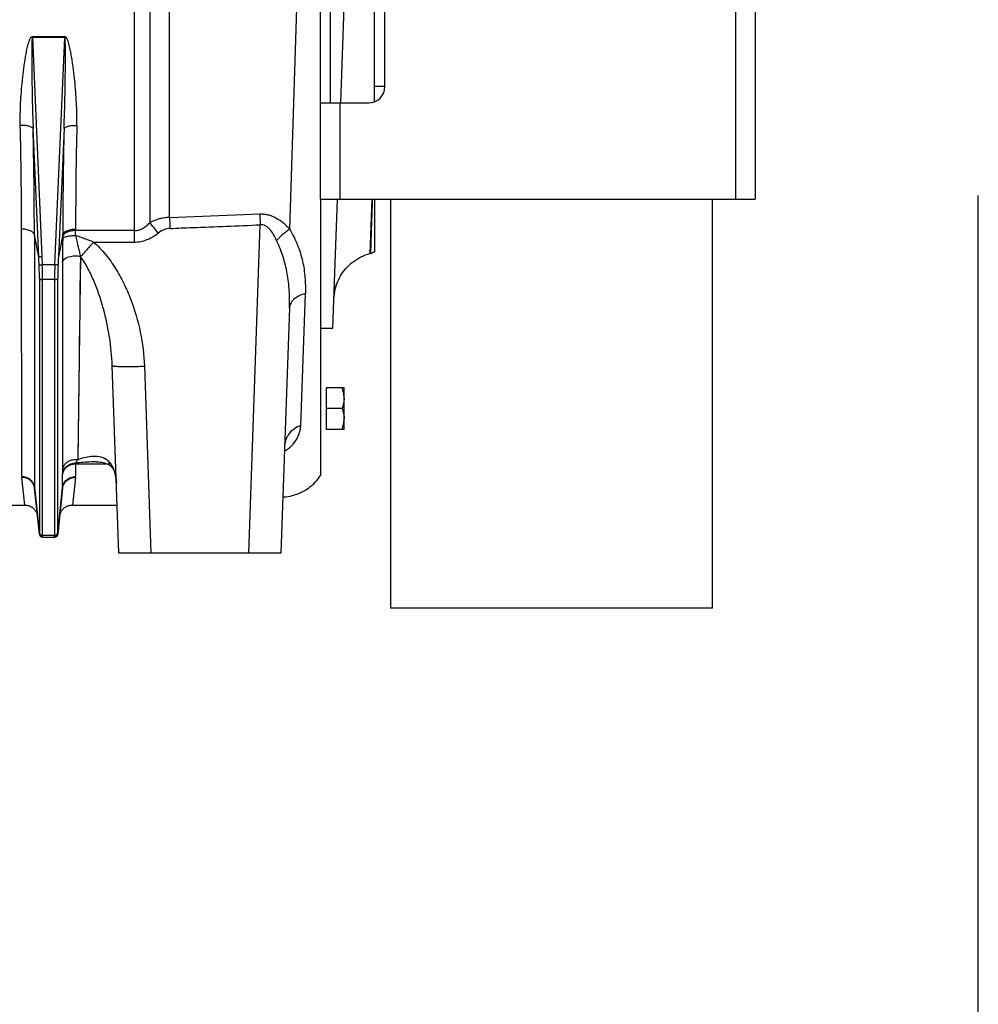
# Model space of a CAD drawing. Extents: x -1529 to 1181, y 8 to 1701.
# Tile 73 of 74: x 883 to 1181, y 582 to 888. Entities that reach past the tile are written whole.
import ezdxf

# ---------------------------------------------------------------- set-up
doc = ezdxf.new("R2010")
doc.units = 0
doc.header["$LTSCALE"] = 65.395
doc.layers.get('0').update_dxf_attribs({"linetype": 'CONTINUOUS'})

msp = doc.modelspace()

# ---------------------------------------------------------------- linework, layer by layer
at = {"color": 9, "linetype": 'CONTINUOUS'}
for p, q in [((929.75, 826.15), (929.75, 991.75)), ((1105.69, 831.79), (1105.69, 981.79)), ((918.79, 946.23), (918.79, 818.5)), ((923.63, 941.08), (923.63, 824.52)), ((967.11, 822.51), (969.6, 900.95)), ((887.15, 882.03), (890.13, 813.94)), ((894.24, 813.94), (897.23, 882.03)), ((982.69, 861.79), (982.69, 831.79)), ((889.14, 813.96), (887.39, 853.74)), ((896.98, 853.74), (895.24, 813.96)), ((992.63, 831.79), (991.95, 814.92)), ((992.75, 831.79), (992.19, 814.98)), ((992.75, 831.79), (992.56, 826.13)), ((954.37, 721.79), (957.94, 823.86)), ((883.85, 745.63), (883.8, 822.53)), ((889.14, 813.96), (887.78, 820.74)), ((887.78, 820.74), (887.83, 742.21)), ((896.59, 820.74), (895.24, 813.96)), ((918.79, 822.07), (900.57, 822.07)), ((906.19, 818.5), (918.79, 818.5)), ((890.13, 813.94), (890.24, 811.44)), ((894.13, 811.44), (894.24, 813.94)), ((902.08, 814.03), (901.26, 750.89)), ((902.08, 814.03), (902.04, 810.22)), ((902.13, 813.96), (902.08, 814.03)), ((991.95, 814.96), (991.95, 814.92)), ((894.13, 811.44), (890.24, 811.44)), ((896.49, 812.22), (896.5, 808.4)), ((896.49, 812.22), (896.53, 747.65)), ((902.04, 810.22), (901.94, 802.88)), ((889.35, 807.32), (889.35, 728.18)), ((894.03, 806.84), (890.34, 806.84)), ((890.34, 727.33), (890.34, 806.84)), ((894.03, 806.84), (894.03, 727.33)), ((895.03, 728.18), (895.03, 807.32)), ((970.52, 761.47), (971.95, 802.47)), ((901.81, 792.63), (901.73, 786.17)), ((921.97, 779.93), (924, 721.79)), ((901.31, 754.61), (901.26, 750.89)), ((900.53, 749.59), (910.39, 749.59)), ((900.53, 749.59), (900.53, 745.63)), ((906.94, 750.19), (906.94, 750.19)), ((911.63, 748.76), (911.63, 748.76)), ((884.78, 736.79), (883.86, 745.38)), ((896.55, 742.21), (896.55, 746.26)), ((900.51, 745.38), (899.59, 736.79)), ((887.83, 742.21), (889.34, 727.84)), ((895.04, 727.84), (896.55, 742.21)), ((890.34, 726.79), (890.33, 726.85)), ((894.03, 727.33), (890.34, 727.33)), ((894.04, 726.85), (894.04, 726.79))]:
    msp.add_line(p, q, dxfattribs=at)
at = {"color": 7, "linetype": 'CONTINUOUS'}
for p, q in [((976.69, 831.79), (976.69, 981.79)), ((1111.69, 981.79), (1111.69, 831.79)), ((979.69, 951.79), (979.69, 861.79)), ((996.69, 866.79), (996.69, 946.79)), ((976.69, 861.79), (991.69, 861.79)), ((1181, 8), (1181, 833)), ((976.69, 831.79), (1111.69, 831.79)), ((998.44, 831.79), (998.44, 704.79)), ((1098.44, 704.79), (1098.44, 831.79)), ((1098.44, 704.79), (998.44, 704.79))]:
    msp.add_line(p, q, dxfattribs=at)
at = {"color": 6, "linetype": 'CONTINUOUS'}
for p, q in [((993.44, 862.11), (993.44, 951.47)), ((982.97, 861.79), (984.31, 900.29)), ((996.69, 866.79), (993.44, 866.79)), ((976.69, 831.79), (976.69, 745.96)), ((980.52, 791.79), (981.92, 831.79)), ((993.44, 831.79), (993.44, 815.51)), ((929.75, 826.15), (957.8, 827.24)), ((992.19, 814.98), (991.95, 814.92)), ((967.02, 798.06), (964.36, 721.79)), ((976.69, 791.79), (980.52, 791.79)), ((914.01, 721.79), (911.98, 780.11)), ((978.49, 773.29), (983.99, 773.29)), ((983.99, 770.04), (983.99, 773.29)), ((983.41, 766.79), (978.49, 766.79)), ((983.99, 760.29), (983.99, 763.54)), ((983.99, 760.29), (978.49, 760.29)), ((889.34, 727.69), (887.84, 742)), ((896.54, 742), (895.03, 727.69)), ((877.59, 736.79), (884.78, 736.79)), ((899.59, 736.79), (913.49, 736.79)), ((890.34, 726.79), (894.04, 726.79)), ((964.36, 721.79), (914.01, 721.79))]:
    msp.add_line(p, q, dxfattribs=at)
at = {"color": 2, "linetype": 'CONTINUOUS'}
for p, q in [((887.15, 882.33), (897.23, 882.33)), ((887.15, 882.03), (887.15, 882.33)), ((897.23, 882.03), (887.15, 882.03)), ((897.23, 882.33), (897.23, 882.03)), ((896.59, 820.28), (896.59, 820.74)), ((900.57, 822.53), (900.57, 822.07)), ((978.49, 760.29), (978.49, 773.29)), ((983.99, 763.54), (983.99, 770.04))]:
    msp.add_line(p, q, dxfattribs=at)
at = {"color": 6, "linetype": 'CONTINUOUS'}
for points in [[(980.84, 800.95), (980.89, 801.69), (980.97, 802.43), (981.08, 803.16), (981.23, 803.88), (981.42, 804.6), (981.65, 805.31), (981.9, 806), (982.2, 806.68), (982.52, 807.34), (982.88, 807.99), (983.27, 808.62), (983.69, 809.23), (984.13, 809.82), (984.61, 810.39), (985.12, 810.93), (985.65, 811.44), (986.2, 811.93), (986.78, 812.39), (987.38, 812.82), (988, 813.23), (988.64, 813.6), (989.3, 813.94), (989.98, 814.24), (990.67, 814.51), (991.37, 814.75), (991.95, 814.92)], [(965.53, 755.25), (965.54, 755.38), (965.55, 755.52), (965.57, 755.63), (965.59, 755.71), (965.6, 755.76), (965.61, 755.77)], [(906.94, 750.19), (907.09, 750.19), (907.67, 750.17), (908.21, 750.12), (908.71, 750.06), (909.18, 749.97), (909.61, 749.86), (909.99, 749.74), (910.35, 749.61), (910.66, 749.46), (910.94, 749.31), (911.2, 749.13), (911.44, 748.94), (911.63, 748.76)], [(911.63, 748.76), (911.69, 748.71), (911.81, 748.57), (911.94, 748.42), (912.06, 748.26), (912.16, 748.12), (912.24, 747.97), (912.33, 747.82), (912.41, 747.66), (912.49, 747.49), (912.56, 747.32), (912.63, 747.14), (912.69, 746.95), (912.76, 746.75), (912.82, 746.53), (912.88, 746.3), (912.94, 746.06), (912.99, 745.8), (913.05, 745.52), (913.09, 745.22), (913.14, 744.9), (913.18, 744.56), (913.21, 744.19), (913.24, 743.8), (913.25, 743.69)], [(964.97, 739.29), (965.2, 739.3), (965.89, 739.36), (966.58, 739.46), (967.26, 739.58), (967.94, 739.74), (968.6, 739.93), (969.26, 740.15), (969.91, 740.4), (970.55, 740.68), (971.17, 740.99), (971.78, 741.32), (972.37, 741.69), (972.94, 742.08), (973.5, 742.5), (974.03, 742.94), (974.55, 743.41), (975.04, 743.9), (975.51, 744.41), (975.95, 744.94), (976.37, 745.5), (976.69, 745.96)], [(884.78, 736.79), (884.92, 736.79), (885.19, 736.77), (885.46, 736.73), (885.73, 736.68), (885.99, 736.61), (886.25, 736.52), (886.5, 736.41), (886.74, 736.28), (886.97, 736.14), (887.2, 735.98), (887.41, 735.81), (887.61, 735.63), (887.8, 735.43), (887.97, 735.21), (888.13, 734.99), (888.27, 734.76), (888.39, 734.52), (888.5, 734.27), (888.59, 734.01), (888.67, 733.75), (888.72, 733.48), (888.76, 733.21)], [(895.61, 733.21), (895.65, 733.48), (895.71, 733.75), (895.78, 734.01), (895.87, 734.27), (895.98, 734.52), (896.11, 734.76), (896.25, 734.99), (896.41, 735.21), (896.58, 735.43), (896.77, 735.63), (896.97, 735.81), (897.18, 735.98), (897.4, 736.14), (897.63, 736.28), (897.88, 736.41), (898.13, 736.52), (898.38, 736.61), (898.65, 736.68), (898.91, 736.73), (899.18, 736.77), (899.46, 736.79), (899.59, 736.79)]]:
    msp.add_lwpolyline(points, dxfattribs=at)
at = {"color": 9, "linetype": 'CONTINUOUS'}
for points in [[(896.5, 808.4), (896.5, 800.96), (896.51, 797.35), (896.51, 793.82), (896.51, 790.36), (896.51, 786.99)], [(901.94, 802.88), (901.86, 795.94), (901.81, 792.63)], [(896.51, 786.99), (896.52, 780.5), (896.52, 777.39), (896.52, 774.37), (896.52, 771.44)], [(901.73, 786.17), (901.65, 779.86), (901.61, 776.84), (901.57, 773.93)], [(896.52, 771.44), (896.53, 765.87), (896.53, 763.23)], [(901.57, 773.93), (901.49, 768.41), (901.46, 765.82)], [(901.46, 765.82), (901.39, 760.97), (901.36, 758.73), (901.34, 756.61), (901.31, 754.61)], [(896.53, 763.23), (896.53, 758.25), (896.53, 755.91)], [(896.53, 755.91), (896.53, 751.56), (896.53, 749.55), (896.53, 747.65)]]:
    msp.add_lwpolyline(points, dxfattribs=at)
at = {"color": 7, "linetype": 'CONTINUOUS'}
msp.add_arc((991.69, 866.79), 5, 270, 360, dxfattribs=at)
at = {"color": 9, "linetype": 'CONTINUOUS'}
for centre, radius, start, end in [((-551.97, 821.26), 1435.77, 0.05065, 1.33728), ((-615.22, 819.46), 1503, 0.049, 1.30702), ((2470.15, 818.62), 1573.56, 178.72119, 179.9228), ((2403.87, 820.44), 1503.3, 178.69162, 179.92047), ((769.2, 699.55), 198.67, 37.7791, 38.9794), ((861.33, 820.32), 35.26, 358.6755, 359.9194), ((768.28, 822.12), 132.29, 359.3144, 359.9786), ((855.3, 686.54), 141.44, 68.9111, 71.3355), ((971.65, 755.03), 6.12, 173.0548, 174.2008), ((886.22, 745.63), 2.38, 180.1311, 186.0601), ((898.15, 745.63), 2.38, 353.9399, 359.8641), ((889.85, 742.21), 2.02, 180.0337, 185.9838), ((894.53, 742.21), 2.02, 354.0162, 359.9663), ((890.32, 727.77), 0.981, 175.8246, 176.9982), ((894.04, 727.86), 1.01, 269.9672, 280.6147)]:
    msp.add_arc(centre, radius, start, end, dxfattribs=at)
at = {"color": 2, "linetype": 'CONTINUOUS'}
for centre, radius, start, end in [((897.89, 819.96), 1.35, 147.621, 154.2007), ((894.13, 728.28), 0.904, 342.9016, 353.9563)]:
    msp.add_arc(centre, radius, start, end, dxfattribs=at)
at = {"color": 6, "linetype": 'CONTINUOUS'}
for centre, radius, start, end in [((990.9, 819.82), 5, 285, 300.5318), ((890.34, 727.79), 1, 186, 270), ((894.04, 727.79), 1, 270, 354)]:
    msp.add_arc(centre, radius, start, end, dxfattribs=at)
at = {"color": 9, "linetype": 'CONTINUOUS'}
for points, knots in [([(883.41, 854.77), (883.39, 855.92), (883.38, 858.23), (883.5, 861.7), (883.73, 865.2), (883.99, 868.11), (884.25, 870.45), (884.47, 872.2), (884.71, 873.96), (884.98, 875.72), (885.23, 877.18), (885.47, 878.34), (885.66, 879.22), (885.88, 880.08), (886.09, 880.8), (886.3, 881.36), (886.46, 881.69), (886.61, 881.95), (886.75, 882.13), (886.92, 882.28), (887.07, 882.33), (887.15, 882.33)], [0, 0, 0, 0, 0.122624, 0.246033, 0.370178, 0.495, 0.557648, 0.620444, 0.68338, 0.746449, 0.809645, 0.84129, 0.872965, 0.904671, 0.936407, 0.952292, 0.968187, 0.976145, 0.984109, 0.992073, 1, 1, 1, 1]), ([(887.15, 882.03), (887.14, 882.03), (887.11, 882), (887.1, 881.95), (887.08, 881.87), (887.06, 881.75), (887.05, 881.59), (887.03, 881.39), (887.02, 881.18), (887, 880.9), (886.99, 880.54), (886.98, 880.1), (886.97, 879.66), (886.96, 879.22), (886.96, 878.63), (886.95, 877.89), (886.95, 877), (886.95, 876.1), (886.95, 874.91), (886.96, 873.42), (886.97, 871.63), (886.99, 869.84), (887.02, 868.04), (887.05, 866.25), (887.09, 863.86), (887.16, 860.88), (887.26, 857.31), (887.35, 854.93), (887.39, 853.74)], [0, 0, 0, 0, 0.001153, 0.003306, 0.006103, 0.009281, 0.016135, 0.023351, 0.030757, 0.038281, 0.053535, 0.068958, 0.084483, 0.100077, 0.11572, 0.147105, 0.178579, 0.210111, 0.241682, 0.304898, 0.368171, 0.431468, 0.494771, 0.558065, 0.621338, 0.747786, 0.874036, 1, 1, 1, 1]), ([(896.98, 853.74), (897.03, 854.93), (897.11, 857.31), (897.22, 860.88), (897.28, 863.86), (897.33, 866.25), (897.36, 868.04), (897.38, 869.84), (897.4, 871.63), (897.42, 873.42), (897.43, 874.91), (897.43, 876.1), (897.43, 877), (897.42, 877.89), (897.42, 878.63), (897.41, 879.22), (897.4, 879.66), (897.4, 880.1), (897.38, 880.54), (897.37, 880.9), (897.36, 881.18), (897.34, 881.39), (897.33, 881.59), (897.31, 881.75), (897.29, 881.87), (897.28, 881.95), (897.26, 882), (897.24, 882.03), (897.23, 882.03)], [0, 0, 0, 0, 0.125964, 0.252214, 0.378662, 0.441935, 0.505229, 0.568532, 0.63183, 0.695102, 0.758319, 0.78989, 0.821421, 0.852895, 0.88428, 0.899924, 0.915517, 0.931043, 0.946466, 0.96172, 0.969244, 0.976649, 0.983865, 0.99072, 0.993897, 0.996694, 0.998847, 1, 1, 1, 1]), ([(900.96, 854.77), (900.99, 855.92), (900.99, 858.23), (900.87, 861.7), (900.65, 865.2), (900.38, 868.11), (900.12, 870.45), (899.91, 872.2), (899.67, 873.96), (899.4, 875.72), (899.14, 877.18), (898.91, 878.34), (898.71, 879.22), (898.5, 880.08), (898.28, 880.8), (898.07, 881.36), (897.91, 881.69), (897.76, 881.95), (897.62, 882.13), (897.45, 882.28), (897.3, 882.33), (897.23, 882.33)], [0, 0, 0, 0, 0.122624, 0.246033, 0.370178, 0.495, 0.557648, 0.620444, 0.68338, 0.746449, 0.809645, 0.84129, 0.872965, 0.904671, 0.936407, 0.952292, 0.968187, 0.976145, 0.984109, 0.992073, 1, 1, 1, 1]), ([(887.39, 853.74), (887.37, 853.82), (887.26, 853.98), (886.98, 854.18), (886.59, 854.36), (886.07, 854.52), (885.47, 854.64), (884.57, 854.75), (883.88, 854.77), (883.41, 854.77)], [0, 0, 0, 0, 0.056817, 0.13385, 0.236467, 0.363712, 0.511649, 0.672611, 1, 1, 1, 1]), ([(896.98, 853.74), (897.01, 853.82), (897.12, 853.98), (897.39, 854.18), (897.79, 854.36), (898.3, 854.52), (898.91, 854.64), (899.8, 854.75), (900.5, 854.77), (900.96, 854.77)], [0, 0, 0, 0, 0.056816, 0.13385, 0.236466, 0.363711, 0.511648, 0.672611, 1, 1, 1, 1]), ([(929.75, 826.15), (929.21, 826.13), (928.15, 826.04), (926.59, 825.71), (925.07, 825.21), (924.11, 824.77), (923.63, 824.52)], [0, 0, 0, 0, 0.250356, 0.500533, 0.750436, 1, 1, 1, 1]), ([(929.75, 826.15), (929.76, 825.88), (929.8, 824.74), (929.85, 823.6), (929.89, 822.73)], [0, 0, 0, 0, 0.236825, 1, 1, 1, 1]), ([(957.8, 827.24), (958.27, 827.26), (959.2, 827.22), (961.02, 826.87), (963.12, 825.97), (965.29, 824.4), (966.54, 823.16), (967.11, 822.51)], [0, 0, 0, 0, 0.130147, 0.259465, 0.512904, 0.75951, 1, 1, 1, 1]), ([(957.8, 827.24), (957.81, 826.97), (957.86, 825.85), (957.9, 824.72), (957.94, 823.86)], [0, 0, 0, 0, 0.238557, 1, 1, 1, 1]), ([(918.79, 822.07), (919.23, 822.07), (920.14, 822.19), (921.42, 822.71), (922.6, 823.51), (923.3, 824.17), (923.63, 824.52)], [0, 0, 0, 0, 0.239225, 0.48405, 0.7375, 1, 1, 1, 1]), ([(929.89, 822.73), (932.22, 822.83), (938.07, 823.07), (947.42, 823.42), (954.43, 823.71), (957.94, 823.86)], [0, 0, 0, 0, 0.25, 0.625, 1, 1, 1, 1]), ([(963.04, 818.99), (962.75, 819.62), (962.14, 820.82), (961.19, 822.19), (960.29, 823.07), (959.56, 823.57), (958.76, 823.86), (958.21, 823.89), (957.94, 823.86)], [0, 0, 0, 0, 0.277226, 0.539929, 0.663396, 0.780321, 0.891395, 1, 1, 1, 1]), ([(887.78, 820.74), (887.76, 820.86), (887.66, 821.11), (887.39, 821.45), (886.99, 821.76), (886.47, 822.04), (885.86, 822.26), (884.97, 822.47), (884.27, 822.53), (883.8, 822.53)], [0, 0, 0, 0, 0.077859, 0.169505, 0.278935, 0.405886, 0.547644, 0.698392, 1, 1, 1, 1]), ([(896.58, 819.51), (896.61, 819.59), (896.72, 819.75), (896.99, 819.95), (897.39, 820.13), (897.9, 820.29), (898.51, 820.41), (899.4, 820.52), (900.1, 820.55), (900.56, 820.54)], [0, 0, 0, 0, 0.056873, 0.133926, 0.236539, 0.36377, 0.511689, 0.672634, 1, 1, 1, 1]), ([(900.56, 820.54), (900.68, 819.98), (901.17, 817.8), (901.69, 815.64), (902.08, 814.03)], [0, 0, 0, 0, 0.25633, 1, 1, 1, 1]), ([(918.79, 818.5), (919.46, 818.5), (920.81, 818.63), (923.4, 819.39), (925.16, 820.44), (926.22, 821.26)], [0, 0, 0, 0, 0.250283, 0.500595, 1, 1, 1, 1]), ([(929.89, 822.73), (929.23, 822.7), (927.9, 822.39), (926.75, 821.68), (926.22, 821.26)], [0, 0, 0, 0, 0.491026, 1, 1, 1, 1]), ([(967.11, 822.51), (966.33, 822.02), (964.89, 820.93), (963.61, 819.66), (963.04, 818.99)], [0, 0, 0, 0, 0.512331, 1, 1, 1, 1]), ([(967.11, 822.51), (967.58, 821.7), (968.44, 820.06), (969.55, 817.57), (970.43, 815.07), (971.1, 812.56), (971.57, 810.04), (971.86, 807.52), (971.99, 804.99), (971.98, 803.31), (971.95, 802.47)], [0, 0, 0, 0, 0.13483, 0.264928, 0.391326, 0.515122, 0.637282, 0.758529, 0.879356, 1, 1, 1, 1]), ([(896.58, 819.51), (896.57, 818.87), (896.52, 816.45), (896.49, 814.02), (896.49, 812.22)], [0, 0, 0, 0, 0.261532, 1, 1, 1, 1]), ([(906.19, 818.5), (905.81, 818.07), (904.47, 816.54), (903.12, 815.03), (902.13, 813.96)], [0, 0, 0, 0, 0.284965, 1, 1, 1, 1]), ([(906.19, 818.5), (907.53, 817.33), (909.98, 814.72), (913.05, 810.35), (915.62, 805.66), (918.45, 799.14), (920.96, 790.57), (921.85, 783.48), (921.97, 779.93)], [0, 0, 0, 0, 0.125013, 0.250072, 0.375143, 0.500212, 0.750128, 1, 1, 1, 1]), ([(967.02, 798.06), (967.09, 799.85), (967.05, 803.44), (966.43, 808.77), (965.12, 813.99), (963.79, 817.34), (963.04, 818.99)], [0, 0, 0, 0, 0.251025, 0.499066, 0.746811, 1, 1, 1, 1]), ([(896.49, 812.22), (896.52, 812.38), (896.66, 812.73), (897.07, 813.2), (897.68, 813.62), (898.78, 814.07), (900.29, 814.29), (901.52, 814.17), (902.08, 814.03)], [0, 0, 0, 0, 0.077123, 0.171667, 0.288003, 0.424898, 0.727023, 1, 1, 1, 1]), ([(911.98, 780.11), (911.87, 783.06), (911.27, 789.01), (909.71, 796.33), (907.96, 802.08), (906.38, 806.29), (904.51, 810.3), (902.99, 812.81), (902.13, 813.96)], [0, 0, 0, 0, 0.248913, 0.501341, 0.628033, 0.754243, 0.878904, 1, 1, 1, 1]), ([(889.25, 811.46), (889.26, 811.45), (889.29, 811.44), (889.35, 811.43), (889.45, 811.43), (889.63, 811.42), (889.9, 811.42), (890.13, 811.43), (890.24, 811.44)], [0, 0, 0, 0, 0.032317, 0.096483, 0.194815, 0.324125, 0.649692, 1, 1, 1, 1]), ([(889.35, 807.32), (889.35, 807.64), (889.34, 809.02), (889.29, 810.4), (889.25, 811.46)], [0, 0, 0, 0, 0.233215, 1, 1, 1, 1]), ([(890.34, 806.84), (890.34, 807.2), (890.33, 808.73), (890.29, 810.26), (890.24, 811.44)], [0, 0, 0, 0, 0.233224, 1, 1, 1, 1]), ([(894.13, 811.44), (894.12, 811.03), (894.06, 809.5), (894.03, 807.97), (894.03, 806.84)], [0, 0, 0, 0, 0.263044, 1, 1, 1, 1]), ([(895.13, 811.46), (895.12, 811.45), (895.09, 811.44), (895.02, 811.43), (894.93, 811.43), (894.74, 811.42), (894.47, 811.42), (894.25, 811.43), (894.13, 811.44)], [0, 0, 0, 0, 0.032317, 0.096483, 0.194815, 0.324125, 0.649693, 1, 1, 1, 1]), ([(895.13, 811.46), (895.11, 811.09), (895.06, 809.71), (895.03, 808.33), (895.03, 807.32)], [0, 0, 0, 0, 0.263014, 1, 1, 1, 1]), ([(889.35, 807.32), (889.38, 807.16), (889.63, 806.97), (889.99, 806.86), (890.23, 806.84), (890.34, 806.84)], [0, 0, 0, 0, 0.404799, 0.698191, 1, 1, 1, 1]), ([(894.03, 806.84), (894.15, 806.84), (894.38, 806.86), (894.74, 806.97), (895, 807.16), (895.03, 807.32)], [0, 0, 0, 0, 0.301809, 0.595201, 1, 1, 1, 1]), ([(971.95, 802.47), (971.28, 802.31), (970.02, 801.88), (968.64, 801.01), (967.82, 800.15), (967.38, 799.47), (967.1, 798.77), (967.03, 798.29), (967.02, 798.06)], [0, 0, 0, 0, 0.290491, 0.560554, 0.682956, 0.796164, 0.901129, 1, 1, 1, 1]), ([(911.98, 780.11), (911.98, 780.09), (912.04, 780.04), (912.17, 780.01), (912.4, 779.97), (912.71, 779.93), (913.13, 779.9), (913.87, 779.86), (915.01, 779.83), (916.57, 779.82), (918.32, 779.84), (920.14, 779.87), (921.36, 779.91), (921.97, 779.93)], [0, 0, 0, 0, 0.006177, 0.019641, 0.04198, 0.073783, 0.115354, 0.166559, 0.296025, 0.455232, 0.63352, 0.818806, 1, 1, 1, 1]), ([(965.47, 753.58), (966.32, 754.01), (967.76, 755.11), (969.3, 757.17), (970.09, 758.99), (970.43, 760.42), (970.51, 761.12), (970.52, 761.47)], [0, 0, 0, 0, 0.290653, 0.548894, 0.783832, 0.894074, 1, 1, 1, 1]), ([(970.52, 761.47), (969.83, 761.23), (968.54, 760.59), (966.99, 759.2), (965.97, 757.55), (965.64, 756.35), (965.57, 755.77)], [0, 0, 0, 0, 0.273994, 0.537005, 0.780088, 1, 1, 1, 1]), ([(896.53, 747.64), (896.56, 747.89), (896.67, 748.39), (897, 749.1), (897.51, 749.76), (898.38, 750.47), (899.67, 750.97), (900.76, 750.98), (901.26, 750.89)], [0, 0, 0, 0, 0.115327, 0.238396, 0.367704, 0.500742, 0.762913, 1, 1, 1, 1]), ([(896.55, 746.38), (896.6, 746.84), (896.88, 747.79), (897.82, 748.94), (899.11, 749.67), (900.07, 749.83), (900.53, 749.83)], [0, 0, 0, 0, 0.24298, 0.502369, 0.760855, 1, 1, 1, 1]), ([(896.55, 746.26), (896.6, 746.69), (896.8, 747.36), (897.32, 748.13), (898.01, 748.83), (899.09, 749.43), (900.06, 749.59), (900.53, 749.59)], [0, 0, 0, 0, 0.232368, 0.358389, 0.488471, 0.750828, 1, 1, 1, 1]), ([(901.26, 750.89), (901.2, 750.79), (900.96, 750.44), (900.72, 750.09), (900.53, 749.83)], [0, 0, 0, 0, 0.263135, 1, 1, 1, 1]), ([(906.94, 750.19), (906.41, 750.19), (904.27, 750.16), (902.13, 750), (900.53, 749.83)], [0, 0, 0, 0, 0.248689, 1, 1, 1, 1]), ([(900.53, 749.83), (900.53, 749.81), (900.53, 749.73), (900.53, 749.65), (900.53, 749.59)], [0, 0, 0, 0, 0.22617, 1, 1, 1, 1]), ([(901.26, 750.89), (902.06, 751.21), (903.66, 751.74), (906.1, 752.11), (908.11, 751.92), (909.59, 751.35), (910.27, 750.9), (910.58, 750.63)], [0, 0, 0, 0, 0.265172, 0.514875, 0.753656, 0.873976, 1, 1, 1, 1]), ([(913.24, 743.84), (913.2, 744.57), (913.04, 745.98), (912.53, 747.93), (911.82, 749.3), (911.12, 750.14), (910.76, 750.47), (910.58, 750.63)], [0, 0, 0, 0, 0.29128, 0.567145, 0.801874, 0.903817, 1, 1, 1, 1]), ([(910.58, 750.63), (910.68, 750.28), (910.95, 749.61), (911.38, 749.02), (911.63, 748.76)], [0, 0, 0, 0, 0.502084, 1, 1, 1, 1]), ([(896.53, 747.65), (896.53, 747.53), (896.53, 747.11), (896.54, 746.68), (896.55, 746.38)], [0, 0, 0, 0, 0.276809, 1, 1, 1, 1]), ([(887.83, 742.21), (887.78, 742.66), (887.5, 743.58), (886.59, 744.73), (885.29, 745.46), (884.32, 745.63), (883.85, 745.63)], [0, 0, 0, 0, 0.23542, 0.491719, 0.753099, 1, 1, 1, 1]), ([(887.84, 742), (887.79, 742.45), (887.52, 743.37), (886.6, 744.51), (885.3, 745.23), (884.33, 745.39), (883.86, 745.38)], [0, 0, 0, 0, 0.235816, 0.491823, 0.752856, 1, 1, 1, 1]), ([(896.54, 742), (896.58, 742.45), (896.86, 743.37), (897.78, 744.51), (899.07, 745.23), (900.04, 745.39), (900.51, 745.38)], [0, 0, 0, 0, 0.235812, 0.491818, 0.752853, 1, 1, 1, 1]), ([(896.55, 746.26), (896.55, 746.27), (896.55, 746.31), (896.55, 746.35), (896.55, 746.38)], [0, 0, 0, 0, 0.273705, 1, 1, 1, 1]), ([(896.55, 742.21), (896.59, 742.66), (896.87, 743.58), (897.79, 744.73), (899.08, 745.46), (900.06, 745.63), (900.53, 745.63)], [0, 0, 0, 0, 0.23542, 0.491719, 0.753099, 1, 1, 1, 1]), ([(889.34, 727.84), (889.34, 727.86), (889.35, 727.98), (889.35, 728.09), (889.35, 728.18)], [0, 0, 0, 0, 0.196194, 1, 1, 1, 1]), ([(890.34, 727.33), (890.22, 727.33), (889.98, 727.37), (889.66, 727.55), (889.43, 727.84), (889.36, 728.07), (889.35, 728.18)], [0, 0, 0, 0, 0.247111, 0.508594, 0.764807, 1, 1, 1, 1]), ([(889.34, 727.74), (889.34, 727.75), (889.33, 727.77), (889.34, 727.8), (889.34, 727.82)], [0, 0, 0, 0, 0.214633, 1, 1, 1, 1]), ([(889.34, 727.84), (889.35, 727.73), (889.42, 727.49), (889.65, 727.19), (889.97, 727), (890.22, 726.95), (890.33, 726.95)], [0, 0, 0, 0, 0.239503, 0.497539, 0.757085, 1, 1, 1, 1]), ([(889.34, 727.74), (889.35, 727.62), (889.42, 727.39), (889.65, 727.09), (889.97, 726.89), (890.21, 726.85), (890.33, 726.85)], [0, 0, 0, 0, 0.240577, 0.498791, 0.757729, 1, 1, 1, 1]), ([(890.33, 726.95), (890.33, 726.98), (890.34, 727.1), (890.34, 727.23), (890.34, 727.33)], [0, 0, 0, 0, 0.196079, 1, 1, 1, 1]), ([(890.33, 726.85), (890.33, 726.86), (890.33, 726.89), (890.33, 726.93), (890.33, 726.95)], [0, 0, 0, 0, 0.204387, 1, 1, 1, 1]), ([(894.04, 726.95), (894.04, 726.94), (894.04, 726.91), (894.04, 726.88), (894.04, 726.85)], [0, 0, 0, 0, 0.29615, 1, 1, 1, 1]), ([(895.04, 727.74), (895.02, 727.54), (894.83, 727.13), (894.44, 726.91), (894.23, 726.87)], [0, 0, 0, 0, 0.491272, 1, 1, 1, 1]), ([(895.04, 727.84), (895.04, 727.83), (895.04, 727.8), (895.04, 727.76), (895.04, 727.74)], [0, 0, 0, 0, 0.291627, 1, 1, 1, 1])]:
    msp.add_open_spline(points, degree=3, knots=knots, dxfattribs=at)
at = {"color": 2, "linetype": 'CONTINUOUS'}
for points, knots in [([(896.59, 820.74), (896.62, 820.86), (896.71, 821.11), (896.98, 821.45), (897.39, 821.76), (897.9, 822.04), (898.51, 822.26), (899.41, 822.47), (900.11, 822.53), (900.57, 822.53)], [0, 0, 0, 0, 0.077891, 0.16957, 0.279031, 0.406002, 0.547762, 0.698491, 1, 1, 1, 1]), ([(896.68, 820.54), (896.67, 820.52), (896.63, 820.43), (896.61, 820.34), (896.59, 820.28)], [0, 0, 0, 0, 0.260865, 1, 1, 1, 1]), ([(900.57, 822.07), (900.18, 822.07), (899.39, 822.01), (898.28, 821.75), (897.36, 821.32), (896.9, 820.9), (896.76, 820.68)], [0, 0, 0, 0, 0.283108, 0.564805, 0.810231, 1, 1, 1, 1]), ([(983.99, 770.04), (983.99, 769.77), (983.95, 769.08), (983.77, 767.99), (983.54, 767.19), (983.41, 766.79)], [0, 0, 0, 0, 0.248894, 0.6233, 1, 1, 1, 1]), ([(983.41, 766.79), (983.49, 766.53), (983.7, 765.87), (983.92, 764.78), (983.99, 763.95), (983.99, 763.54)], [0, 0, 0, 0, 0.251492, 0.62659, 1, 1, 1, 1]), ([(895.03, 728.18), (895.03, 728.15), (895.03, 728.03), (895.03, 727.92), (895.04, 727.84)], [0, 0, 0, 0, 0.303597, 1, 1, 1, 1]), ([(894.03, 727.33), (894.24, 727.33), (894.67, 727.46), (894.93, 727.82), (894.99, 728.01)], [0, 0, 0, 0, 0.507835, 1, 1, 1, 1]), ([(894.04, 726.95), (894.04, 726.98), (894.03, 727.1), (894.03, 727.23), (894.03, 727.33)], [0, 0, 0, 0, 0.19609, 1, 1, 1, 1]), ([(895.04, 727.84), (895.03, 727.73), (894.96, 727.49), (894.73, 727.19), (894.4, 727), (894.16, 726.95), (894.04, 726.95)], [0, 0, 0, 0, 0.239503, 0.497538, 0.757085, 1, 1, 1, 1])]:
    msp.add_open_spline(points, degree=3, knots=knots, dxfattribs=at)
at = {"color": 6, "linetype": 'CONTINUOUS'}
for points, knots in [([(890.13, 813.94), (890.01, 813.93), (889.79, 813.93), (889.52, 813.92), (889.34, 813.93), (889.25, 813.94), (889.18, 813.94), (889.15, 813.95), (889.14, 813.96)], [0, 0, 0, 0, 0.362484, 0.675668, 0.800217, 0.897582, 0.964664, 1, 1, 1, 1]), ([(983.99, 770.04), (983.99, 770.59), (983.88, 771.7), (983.58, 772.77), (983.41, 773.29)], [0, 0, 0, 0, 0.498124, 1, 1, 1, 1]), ([(983.41, 760.29), (983.58, 760.82), (983.88, 761.89), (983.99, 762.99), (983.99, 763.54)], [0, 0, 0, 0, 0.501876, 1, 1, 1, 1])]:
    msp.add_open_spline(points, degree=3, knots=knots, dxfattribs=at)
at = {"color": 9, "linetype": 'CONTINUOUS'}
for points in [[(889.25, 811.46), (889.21, 812.29), (889.17, 813.12), (889.14, 813.96)], [(895.24, 813.96), (895.2, 813.12), (895.16, 812.29), (895.13, 811.46)]]:
    msp.add_open_spline(points, degree=3, dxfattribs=at)

doc.saveas('drawing.dxf')
